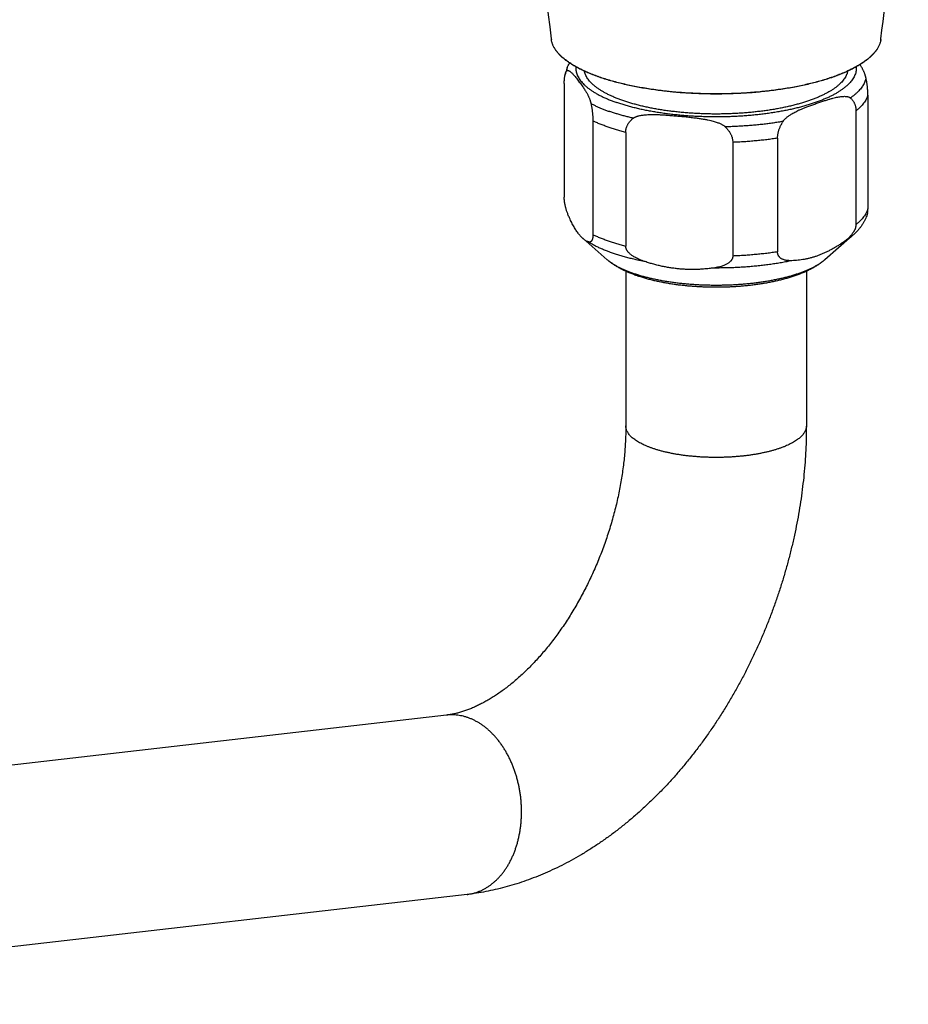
# Model space of a CAD drawing. Header units: millimetres. Extents: x 60 to 1006, y -469 to 372.
# Tile 2 of 10: x 186 to 314, y -389 to -247. Entities that reach past the tile are written whole.
import ezdxf

# ---------------------------------------------------------------- set-up
doc = ezdxf.new("R2010")
doc.units = ezdxf.units.MM
doc.header["$LTSCALE"] = 30.734
doc.layers.get('0').update_dxf_attribs({"linetype": 'CONTINUOUS'})

msp = doc.modelspace()

# ---------------------------------------------------------------- linework, layer by layer
at = {"color": 7, "linetype": 'CONTINUOUS'}
for p, q in [((264.14, -256.39), (264.14, -272.76)), ((302.81, -255.47), (302.8, -255.47)), ((307.87, -258.07), (307.87, -274.44)), ((306.14, -260.32), (306.14, -276.69)), ((268.27, -261.77), (268.27, -278.14)), ((272.99, -263.41), (272.99, -279.78)), ((288.41, -264.86), (288.41, -281.23)), ((294.85, -264.25), (294.85, -280.62)), ((266.84, -278.71), (270.34, -281.76)), ((305.61, -278.33), (301.67, -281.76)), ((273, -283.42), (273, -305.7)), ((299, -283.42), (299, -305.7)), ((247.17, -347.34), (109.43, -363.16)), ((250.14, -373.17), (112.4, -388.99))]:
    msp.add_line(p, q, dxfattribs=at)
at = {"color": 9, "linetype": 'CONTINUOUS'}
for p, q in [((269.21, -255.45), (269.2, -255.45)), ((302.8, -255.45), (302.8, -255.45))]:
    msp.add_line(p, q, dxfattribs=at)
at = {"color": 7, "linetype": 'CONTINUOUS'}
for centre, radius, start, end in [((-407.75, -159.56), 723.16, 352.81939, 356.03985), ((979.62, -159.58), 723.03, 184.95286, 187.18076), ((266.24, -249.46), 4.01, 187.1814, 188.2434), ((305.76, -249.46), 4.01, 351.7569, 352.8183), ((273.01, -257.27), 9.01, 162.9512, 165.9127), ((273.09, -257.29), 9.09, 159.6573, 162.9526)]:
    msp.add_arc(centre, radius, start, end, dxfattribs=at)
at = {"color": 9, "linetype": 'CONTINUOUS'}
for centre, start, end in [((265.21, -249.59), 187.1787, 188.6157), ((306.8, -249.59), 351.3773, 352.8139)]:
    msp.add_arc(centre, 2.96, start, end, dxfattribs=at)
at = {"color": 7, "linetype": 'CONTINUOUS'}
for points, knots in [([(269.2, -255.47), (268.95, -255.38), (268.46, -255.2), (267.73, -254.91), (267.05, -254.61), (266.41, -254.3), (265.81, -253.98), (265.26, -253.65), (264.74, -253.31), (264.28, -252.97), (263.85, -252.62), (263.48, -252.26), (263.15, -251.89), (262.88, -251.52), (262.65, -251.14), (262.47, -250.76), (262.34, -250.39), (262.29, -250.15), (262.28, -250.03)], [0, 0, 0, 0, 0.087806, 0.172329, 0.253386, 0.330873, 0.404863, 0.475268, 0.542023, 0.605254, 0.665037, 0.721429, 0.774614, 0.824899, 0.872541, 0.917893, 0.961497, 1, 1, 1, 1]), ([(309.73, -250.03), (309.71, -250.15), (309.66, -250.39), (309.54, -250.76), (309.36, -251.14), (309.13, -251.52), (308.85, -251.89), (308.53, -252.26), (308.15, -252.62), (307.73, -252.97), (307.26, -253.31), (306.75, -253.65), (306.19, -253.98), (305.6, -254.3), (304.95, -254.61), (304.27, -254.91), (303.55, -255.2), (303.06, -255.38), (302.81, -255.47)], [0, 0, 0, 0, 0.038537, 0.082179, 0.127571, 0.175254, 0.225583, 0.278815, 0.335256, 0.395091, 0.458378, 0.525191, 0.595657, 0.669713, 0.747268, 0.828395, 0.912992, 1, 1, 1, 1]), ([(264.56, -254.13), (264.6, -254.02), (264.7, -253.79), (264.82, -253.56), (264.89, -253.43), (264.9, -253.41)], [0, 0, 0, 0, 0.451723, 0.926775, 1, 1, 1, 1]), ([(307.58, -255.56), (307.57, -255.53), (307.56, -255.46), (307.54, -255.37), (307.51, -255.26), (307.47, -255.15), (307.43, -255.03), (307.38, -254.9), (307.33, -254.76), (307.27, -254.61), (307.19, -254.45), (307.11, -254.29), (307.02, -254.11), (306.91, -253.92), (306.82, -253.76), (306.76, -253.67), (306.75, -253.65)], [0, 0, 0, 0, 0.044008, 0.091855, 0.143774, 0.200111, 0.261042, 0.32687, 0.39792, 0.474558, 0.55718, 0.64621, 0.74217, 0.84582, 0.958203, 1, 1, 1, 1]), ([(264.14, -256.39), (264.14, -256.34), (264.14, -256.24), (264.14, -256.08), (264.15, -255.93), (264.16, -255.79), (264.17, -255.64), (264.19, -255.5), (264.21, -255.36), (264.23, -255.23), (264.26, -255.13), (264.27, -255.08), (264.27, -255.07)], [0, 0, 0, 0, 0.118573, 0.234428, 0.347773, 0.458684, 0.567317, 0.673653, 0.777771, 0.879588, 0.979051, 1, 1, 1, 1]), ([(264.27, -255.07), (264.28, -255.04), (264.3, -254.97), (264.33, -254.86), (264.38, -254.74), (264.41, -254.67), (264.43, -254.63)], [0, 0, 0, 0, 0.216904, 0.486033, 0.74723, 1, 1, 1, 1]), ([(264.43, -254.63), (264.43, -254.62), (264.45, -254.6), (264.47, -254.56), (264.5, -254.54), (264.53, -254.51), (264.58, -254.5), (264.62, -254.49), (264.68, -254.49), (264.74, -254.51), (264.82, -254.54), (264.9, -254.59), (264.99, -254.66), (265.1, -254.74), (265.22, -254.86), (265.36, -255), (265.52, -255.18), (265.7, -255.39), (265.89, -255.63), (266.1, -255.89), (266.31, -256.16), (266.52, -256.44), (266.71, -256.71), (266.89, -256.96), (267.05, -257.2), (267.19, -257.42), (267.31, -257.62), (267.42, -257.81), (267.51, -257.99), (267.59, -258.15), (267.66, -258.31), (267.73, -258.46), (267.78, -258.6), (267.83, -258.73), (267.87, -258.85), (267.9, -258.96), (267.93, -259.07), (267.96, -259.16), (267.97, -259.23), (267.98, -259.26)], [0, 0, 0, 0, 0.006726, 0.013345, 0.019909, 0.026567, 0.033546, 0.041201, 0.049973, 0.06036, 0.072878, 0.088056, 0.106432, 0.128588, 0.155161, 0.18686, 0.224493, 0.269035, 0.320297, 0.374739, 0.430165, 0.486223, 0.540866, 0.590997, 0.636243, 0.677463, 0.715283, 0.750169, 0.78247, 0.812439, 0.840251, 0.866049, 0.889966, 0.912124, 0.932635, 0.951599, 0.969077, 0.985184, 1, 1, 1, 1]), ([(272.57, -258.83), (272.39, -258.77), (272.03, -258.64), (271.51, -258.43), (271.01, -258.22), (270.55, -258), (270.1, -257.78), (269.69, -257.54), (269.3, -257.31), (268.94, -257.06), (268.61, -256.82), (268.31, -256.56), (268.03, -256.31), (267.79, -256.04), (267.58, -255.78), (267.41, -255.51), (267.26, -255.24), (267.15, -254.97), (267.08, -254.76), (267.05, -254.63), (267.05, -254.6)], [0, 0, 0, 0, 0.080103, 0.15749, 0.232091, 0.303848, 0.372717, 0.438671, 0.501697, 0.561804, 0.619024, 0.673414, 0.725061, 0.77409, 0.820662, 0.864986, 0.90732, 0.947975, 0.987311, 1, 1, 1, 1]), ([(304.96, -254.6), (304.95, -254.63), (304.93, -254.76), (304.86, -254.97), (304.75, -255.24), (304.6, -255.51), (304.42, -255.78), (304.21, -256.04), (303.97, -256.31), (303.7, -256.56), (303.4, -256.82), (303.07, -257.06), (302.71, -257.31), (302.32, -257.54), (301.9, -257.78), (301.46, -258), (300.99, -258.22), (300.5, -258.43), (299.98, -258.64), (299.43, -258.84), (298.87, -259.02), (298.28, -259.21), (297.67, -259.38), (297.04, -259.54), (296.39, -259.7), (295.73, -259.84), (295.04, -259.98), (294.34, -260.1), (293.63, -260.22), (292.91, -260.32), (292.17, -260.41), (291.42, -260.5), (290.67, -260.57), (289.9, -260.63), (289.13, -260.68), (288.35, -260.72), (287.57, -260.75), (286.79, -260.77), (286, -260.77), (285.22, -260.77), (284.44, -260.75), (283.65, -260.72), (282.88, -260.68), (282.11, -260.63), (281.34, -260.57), (280.58, -260.5), (279.84, -260.41), (279.1, -260.32), (278.37, -260.22), (277.66, -260.1), (276.96, -259.98), (276.28, -259.84), (275.62, -259.7), (274.97, -259.54), (274.34, -259.38), (273.73, -259.21), (273.14, -259.02), (272.76, -258.9), (272.57, -258.83)], [0, 0, 0, 0, 0.002657, 0.010894, 0.019407, 0.028272, 0.037554, 0.047306, 0.057573, 0.068388, 0.079778, 0.09176, 0.104346, 0.117544, 0.131355, 0.145777, 0.160803, 0.176425, 0.19263, 0.209404, 0.22673, 0.244589, 0.262961, 0.281822, 0.301151, 0.32092, 0.341103, 0.361673, 0.382601, 0.403858, 0.425412, 0.447233, 0.469289, 0.491546, 0.513973, 0.536536, 0.559201, 0.581934, 0.604702, 0.627469, 0.650203, 0.672868, 0.69543, 0.717857, 0.740115, 0.762171, 0.783992, 0.805546, 0.826802, 0.84773, 0.868301, 0.888484, 0.908253, 0.927581, 0.946443, 0.964815, 0.982674, 1, 1, 1, 1]), ([(302.8, -255.47), (302.54, -255.56), (302, -255.74), (301.17, -255.99), (300.31, -256.23), (299.42, -256.45), (298.5, -256.66), (297.56, -256.85), (296.59, -257.03), (295.59, -257.19), (294.58, -257.34), (293.55, -257.47), (292.5, -257.58), (291.44, -257.68), (290.37, -257.76), (289.28, -257.82), (288.19, -257.86), (287.1, -257.89), (286, -257.9), (284.91, -257.89), (283.81, -257.86), (282.72, -257.82), (281.64, -257.76), (280.57, -257.68), (279.51, -257.58), (278.46, -257.47), (277.43, -257.34), (276.41, -257.19), (275.42, -257.03), (274.45, -256.85), (273.5, -256.66), (272.58, -256.45), (271.69, -256.23), (270.83, -255.99), (270.01, -255.74), (269.47, -255.56), (269.2, -255.47)], [0, 0, 0, 0, 0.024531, 0.049919, 0.076101, 0.103024, 0.13069, 0.159031, 0.18797, 0.217496, 0.247559, 0.278075, 0.308988, 0.340285, 0.371877, 0.403681, 0.435688, 0.467826, 0.5, 0.532174, 0.564312, 0.596319, 0.628123, 0.659715, 0.691012, 0.721925, 0.752441, 0.782504, 0.81203, 0.840969, 0.86931, 0.896976, 0.923899, 0.950081, 0.975469, 1, 1, 1, 1]), ([(307.87, -258.07), (307.87, -258.02), (307.87, -257.91), (307.87, -257.74), (307.86, -257.57), (307.85, -257.4), (307.83, -257.22), (307.82, -257.03), (307.8, -256.84), (307.77, -256.64), (307.74, -256.44), (307.71, -256.23), (307.67, -256.01), (307.63, -255.79), (307.6, -255.63), (307.58, -255.56)], [0, 0, 0, 0, 0.063718, 0.129057, 0.196177, 0.26519, 0.336289, 0.409594, 0.485322, 0.563616, 0.644669, 0.728673, 0.815776, 0.906168, 1, 1, 1, 1]), ([(267.98, -259.26), (267.99, -259.33), (268.03, -259.49), (268.07, -259.71), (268.11, -259.93), (268.14, -260.14), (268.17, -260.34), (268.19, -260.54), (268.21, -260.73), (268.23, -260.92), (268.24, -261.1), (268.26, -261.27), (268.26, -261.44), (268.27, -261.61), (268.27, -261.72), (268.27, -261.77)], [0, 0, 0, 0, 0.093832, 0.184224, 0.271327, 0.355331, 0.436384, 0.514678, 0.590406, 0.663711, 0.73481, 0.803823, 0.870943, 0.936282, 1, 1, 1, 1]), ([(295.65, -261.84), (295.66, -261.81), (295.7, -261.75), (295.77, -261.66), (295.85, -261.57), (295.95, -261.47), (296.06, -261.36), (296.19, -261.25), (296.34, -261.13), (296.51, -261), (296.71, -260.87), (296.93, -260.73), (297.19, -260.59), (297.48, -260.43), (297.81, -260.27), (298.19, -260.1), (298.62, -259.92), (299.11, -259.73), (299.65, -259.53), (300.21, -259.33), (300.79, -259.13), (301.35, -258.94), (301.89, -258.76), (302.37, -258.62), (302.8, -258.5), (303.18, -258.4), (303.51, -258.33), (303.81, -258.28), (304.06, -258.24), (304.29, -258.23), (304.49, -258.22), (304.66, -258.23), (304.81, -258.24), (304.94, -258.27), (305.05, -258.3), (305.15, -258.33), (305.23, -258.37), (305.29, -258.41), (305.33, -258.44), (305.35, -258.46)], [0, 0, 0, 0, 0.009393, 0.019852, 0.031497, 0.044486, 0.058949, 0.075057, 0.092999, 0.11299, 0.135263, 0.160076, 0.187719, 0.21856, 0.253059, 0.291778, 0.335431, 0.384957, 0.440106, 0.497302, 0.554453, 0.611199, 0.665241, 0.713312, 0.755071, 0.79145, 0.823193, 0.85092, 0.87515, 0.896321, 0.914801, 0.930921, 0.944987, 0.95728, 0.968049, 0.977521, 0.985881, 0.993322, 1, 1, 1, 1]), ([(305.35, -258.46), (305.4, -258.5), (305.48, -258.58), (305.6, -258.71), (305.7, -258.84), (305.79, -258.98), (305.87, -259.12), (305.94, -259.26), (306, -259.4), (306.04, -259.55), (306.08, -259.7), (306.11, -259.85), (306.13, -260), (306.14, -260.16), (306.14, -260.26), (306.14, -260.32)], [0, 0, 0, 0, 0.086793, 0.170121, 0.250608, 0.328836, 0.40528, 0.480401, 0.55462, 0.628273, 0.701752, 0.775339, 0.849385, 0.924162, 1, 1, 1, 1]), ([(274.07, -261.38), (274.09, -261.36), (274.15, -261.32), (274.24, -261.26), (274.35, -261.21), (274.48, -261.15), (274.63, -261.1), (274.81, -261.04), (275.01, -261), (275.25, -260.95), (275.52, -260.91), (275.83, -260.88), (276.18, -260.86), (276.58, -260.85), (277.03, -260.84), (277.55, -260.85), (278.14, -260.88), (278.8, -260.92), (279.54, -260.98), (280.31, -261.04), (281.09, -261.11), (281.86, -261.19), (282.59, -261.27), (283.26, -261.36), (283.85, -261.44), (284.37, -261.53), (284.82, -261.62), (285.22, -261.7), (285.57, -261.79), (285.88, -261.88), (286.15, -261.97), (286.38, -262.06), (286.59, -262.14), (286.76, -262.23), (286.91, -262.31), (287.04, -262.39), (287.15, -262.47), (287.25, -262.54), (287.3, -262.59), (287.33, -262.62)], [0, 0, 0, 0, 0.006963, 0.014886, 0.023918, 0.034243, 0.046027, 0.059476, 0.074816, 0.092301, 0.112209, 0.134839, 0.160528, 0.189683, 0.2228, 0.260475, 0.303446, 0.352661, 0.407868, 0.465461, 0.523261, 0.580904, 0.636107, 0.685561, 0.728913, 0.767082, 0.800793, 0.83063, 0.857069, 0.880505, 0.901256, 0.919607, 0.935821, 0.950137, 0.962769, 0.973912, 0.983721, 0.99237, 1, 1, 1, 1]), ([(272.99, -263.41), (272.99, -263.36), (272.99, -263.26), (273.01, -263.1), (273.03, -262.94), (273.07, -262.78), (273.13, -262.62), (273.19, -262.47), (273.27, -262.31), (273.36, -262.15), (273.47, -261.99), (273.59, -261.84), (273.73, -261.68), (273.89, -261.53), (274.01, -261.43), (274.07, -261.38)], [0, 0, 0, 0, 0.066689, 0.133348, 0.200427, 0.268325, 0.337529, 0.408462, 0.481663, 0.557621, 0.636908, 0.720133, 0.807912, 0.900955, 1, 1, 1, 1]), ([(294.85, -264.25), (294.85, -264.2), (294.86, -264.09), (294.87, -263.93), (294.89, -263.76), (294.92, -263.59), (294.96, -263.41), (295, -263.23), (295.06, -263.05), (295.13, -262.86), (295.21, -262.67), (295.3, -262.47), (295.4, -262.26), (295.52, -262.05), (295.6, -261.91), (295.65, -261.84)], [0, 0, 0, 0, 0.062595, 0.126519, 0.192055, 0.259435, 0.328971, 0.400909, 0.475594, 0.553311, 0.63441, 0.719256, 0.808195, 0.901641, 1, 1, 1, 1]), ([(287.33, -262.62), (287.39, -262.68), (287.5, -262.8), (287.66, -262.98), (287.81, -263.17), (287.93, -263.35), (288.04, -263.52), (288.13, -263.7), (288.21, -263.87), (288.27, -264.04), (288.32, -264.2), (288.36, -264.37), (288.39, -264.53), (288.41, -264.69), (288.41, -264.8), (288.41, -264.86)], [0, 0, 0, 0, 0.101685, 0.197209, 0.287209, 0.372307, 0.453039, 0.529947, 0.603541, 0.674256, 0.742581, 0.808898, 0.873655, 0.937216, 1, 1, 1, 1]), ([(264.89, -275.73), (264.85, -275.64), (264.77, -275.48), (264.68, -275.24), (264.59, -275.01), (264.52, -274.8), (264.45, -274.61), (264.4, -274.42), (264.35, -274.25), (264.31, -274.1), (264.28, -273.95), (264.25, -273.81), (264.22, -273.68), (264.2, -273.56), (264.19, -273.44), (264.17, -273.33), (264.16, -273.22), (264.15, -273.13), (264.14, -273.03), (264.14, -272.94), (264.14, -272.85), (264.14, -272.79), (264.14, -272.76)], [0, 0, 0, 0, 0.090768, 0.175368, 0.253664, 0.325808, 0.392404, 0.454012, 0.511112, 0.564118, 0.613422, 0.659433, 0.702396, 0.742763, 0.780745, 0.816576, 0.850649, 0.883067, 0.913948, 0.943619, 0.972268, 1, 1, 1, 1]), ([(307.8, -275.06), (307.77, -275.18), (307.69, -275.42), (307.55, -275.78), (307.38, -276.14), (307.18, -276.51), (306.94, -276.87), (306.67, -277.24), (306.36, -277.61), (306, -277.97), (305.75, -278.21), (305.61, -278.33)], [0, 0, 0, 0, 0.091412, 0.188744, 0.289122, 0.393221, 0.501925, 0.616178, 0.736883, 0.864733, 1, 1, 1, 1]), ([(307.8, -275.06), (307.8, -275.06), (307.81, -275.03), (307.82, -274.98), (307.84, -274.91), (307.85, -274.84), (307.86, -274.76), (307.86, -274.68), (307.87, -274.6), (307.87, -274.52), (307.87, -274.47), (307.87, -274.44)], [0, 0, 0, 0, 0.018235, 0.133922, 0.251051, 0.370231, 0.491249, 0.614, 0.739381, 0.867934, 1, 1, 1, 1]), ([(266.84, -278.71), (266.79, -278.67), (266.68, -278.57), (266.52, -278.41), (266.36, -278.22), (266.2, -278.02), (266.03, -277.8), (265.87, -277.56), (265.71, -277.3), (265.54, -277.02), (265.38, -276.73), (265.21, -276.41), (265.05, -276.08), (264.94, -275.85), (264.89, -275.73)], [0, 0, 0, 0, 0.055171, 0.120336, 0.189087, 0.261685, 0.338296, 0.419057, 0.504174, 0.593794, 0.688022, 0.787039, 0.890999, 1, 1, 1, 1]), ([(306.14, -276.69), (306.14, -276.72), (306.14, -276.77), (306.14, -276.86), (306.12, -276.95), (306.1, -277.04), (306.08, -277.14), (306.05, -277.24), (306.01, -277.35), (305.96, -277.46), (305.9, -277.57), (305.83, -277.69), (305.75, -277.82), (305.66, -277.96), (305.55, -278.1), (305.42, -278.26), (305.28, -278.42), (305.1, -278.6), (304.9, -278.78), (304.67, -278.98), (304.4, -279.18), (304.2, -279.32), (304.09, -279.39)], [0, 0, 0, 0, 0.024224, 0.049137, 0.074906, 0.101758, 0.13006, 0.159996, 0.191734, 0.22572, 0.262297, 0.301778, 0.344747, 0.391644, 0.443076, 0.499729, 0.562347, 0.631837, 0.709281, 0.795961, 0.892702, 1, 1, 1, 1]), ([(267.52, -279.15), (267.46, -279.13), (267.35, -279.07), (267.18, -278.98), (267.02, -278.86), (266.9, -278.77), (266.84, -278.72), (266.84, -278.71)], [0, 0, 0, 0, 0.227727, 0.464328, 0.711436, 0.970646, 1, 1, 1, 1]), ([(268.27, -278.14), (268.27, -278.17), (268.27, -278.22), (268.26, -278.3), (268.26, -278.38), (268.25, -278.46), (268.24, -278.53), (268.23, -278.61), (268.22, -278.68), (268.2, -278.75), (268.18, -278.82), (268.16, -278.89), (268.13, -278.95), (268.09, -279.01), (268.05, -279.06), (268.01, -279.11), (267.95, -279.16), (267.89, -279.19), (267.81, -279.21), (267.72, -279.21), (267.62, -279.19), (267.55, -279.17), (267.52, -279.15)], [0, 0, 0, 0, 0.053459, 0.105494, 0.156245, 0.205926, 0.254906, 0.30315, 0.350556, 0.397369, 0.44357, 0.489048, 0.533937, 0.578165, 0.621851, 0.665295, 0.7091, 0.754449, 0.803275, 0.858367, 0.922866, 1, 1, 1, 1]), ([(275.79, -282.03), (275.64, -281.99), (275.38, -281.9), (275.01, -281.75), (274.69, -281.6), (274.41, -281.46), (274.18, -281.33), (273.97, -281.2), (273.8, -281.07), (273.65, -280.95), (273.52, -280.83), (273.41, -280.72), (273.32, -280.62), (273.24, -280.51), (273.18, -280.41), (273.12, -280.32), (273.08, -280.22), (273.04, -280.13), (273.02, -280.04), (273, -279.96), (272.99, -279.87), (272.99, -279.81), (272.99, -279.78)], [0, 0, 0, 0, 0.118018, 0.222644, 0.314841, 0.39587, 0.46736, 0.530714, 0.587097, 0.637485, 0.682729, 0.723605, 0.76067, 0.794605, 0.825829, 0.854748, 0.881865, 0.907425, 0.931671, 0.955003, 0.977705, 1, 1, 1, 1]), ([(296.9, -281.9), (296.8, -281.9), (296.61, -281.9), (296.34, -281.88), (296.1, -281.85), (295.9, -281.81), (295.72, -281.75), (295.58, -281.69), (295.45, -281.63), (295.34, -281.56), (295.24, -281.49), (295.16, -281.41), (295.1, -281.34), (295.04, -281.26), (294.99, -281.18), (294.95, -281.11), (294.92, -281.03), (294.9, -280.95), (294.88, -280.87), (294.86, -280.79), (294.86, -280.71), (294.85, -280.65), (294.85, -280.62)], [0, 0, 0, 0, 0.113602, 0.212932, 0.299443, 0.374808, 0.44096, 0.499534, 0.551872, 0.599081, 0.642098, 0.68175, 0.71862, 0.753389, 0.786466, 0.818231, 0.849172, 0.879497, 0.9094, 0.939281, 0.969413, 1, 1, 1, 1]), ([(304.09, -279.39), (303.94, -279.49), (303.64, -279.69), (303.19, -279.96), (302.74, -280.22), (302.29, -280.46), (301.84, -280.68), (301.39, -280.88), (300.95, -281.06), (300.5, -281.23), (300.06, -281.38), (299.61, -281.5), (299.16, -281.61), (298.71, -281.71), (298.26, -281.78), (297.81, -281.84), (297.36, -281.88), (297.06, -281.89), (296.9, -281.9)], [0, 0, 0, 0, 0.0704, 0.139182, 0.206435, 0.272291, 0.336901, 0.400359, 0.462785, 0.524339, 0.585118, 0.645224, 0.704825, 0.764055, 0.823028, 0.881913, 0.940863, 1, 1, 1, 1]), ([(274.58, -284.05), (274.4, -283.99), (274.04, -283.86), (273.51, -283.64), (272.99, -283.42), (272.49, -283.18), (272.01, -282.92), (271.55, -282.65), (271.11, -282.36), (270.71, -282.07), (270.46, -281.86), (270.34, -281.76)], [0, 0, 0, 0, 0.118768, 0.236249, 0.352433, 0.467196, 0.580238, 0.690929, 0.798442, 0.901736, 1, 1, 1, 1]), ([(301.67, -281.76), (301.55, -281.86), (301.29, -282.08), (300.86, -282.38), (300.41, -282.68), (299.92, -282.96), (299.41, -283.23), (298.89, -283.48), (298.34, -283.71), (297.79, -283.92), (297.22, -284.12), (296.64, -284.31), (296.05, -284.48), (295.44, -284.64), (294.83, -284.79), (294.21, -284.93), (293.58, -285.05), (292.94, -285.17), (292.29, -285.27), (291.63, -285.37), (290.97, -285.45), (290.3, -285.52), (289.63, -285.58), (288.95, -285.63), (288.27, -285.67), (287.58, -285.7), (286.9, -285.72), (286.21, -285.72), (285.52, -285.72), (284.83, -285.71), (284.15, -285.69), (283.46, -285.65), (282.78, -285.61), (282.11, -285.56), (281.44, -285.49), (280.77, -285.42), (280.11, -285.33), (279.46, -285.23), (278.82, -285.13), (278.18, -285.01), (277.56, -284.88), (276.94, -284.74), (276.34, -284.59), (275.74, -284.42), (275.16, -284.24), (274.77, -284.12), (274.58, -284.05)], [0, 0, 0, 0, 0.017589, 0.036113, 0.055663, 0.075716, 0.096229, 0.117013, 0.138058, 0.159348, 0.180837, 0.2026, 0.22456, 0.246815, 0.269276, 0.292021, 0.314976, 0.338188, 0.361599, 0.385233, 0.409042, 0.433031, 0.45716, 0.481424, 0.505786, 0.530232, 0.554731, 0.579261, 0.603795, 0.628309, 0.652776, 0.677173, 0.701473, 0.725655, 0.749693, 0.77357, 0.797259, 0.820751, 0.844017, 0.86706, 0.889845, 0.912397, 0.934666, 0.95671, 0.978454, 1, 1, 1, 1]), ([(285.61, -282.95), (285.4, -282.98), (284.99, -283.03), (284.37, -283.09), (283.75, -283.14), (283.14, -283.16), (282.53, -283.17), (281.92, -283.16), (281.31, -283.13), (280.7, -283.08), (280.09, -283.01), (279.48, -282.93), (278.87, -282.83), (278.26, -282.71), (277.64, -282.57), (277.02, -282.41), (276.4, -282.23), (275.99, -282.1), (275.79, -282.03)], [0, 0, 0, 0, 0.063063, 0.125566, 0.187593, 0.249262, 0.310708, 0.372011, 0.433273, 0.494632, 0.556161, 0.617931, 0.680081, 0.742709, 0.805892, 0.869764, 0.93444, 1, 1, 1, 1]), ([(288.41, -281.23), (288.41, -281.25), (288.41, -281.31), (288.4, -281.39), (288.38, -281.48), (288.35, -281.56), (288.32, -281.65), (288.27, -281.73), (288.22, -281.82), (288.15, -281.9), (288.08, -281.99), (287.98, -282.08), (287.88, -282.17), (287.75, -282.27), (287.6, -282.36), (287.42, -282.45), (287.22, -282.55), (286.98, -282.64), (286.71, -282.73), (286.39, -282.81), (286.02, -282.89), (285.75, -282.93), (285.61, -282.95)], [0, 0, 0, 0, 0.023649, 0.047357, 0.071365, 0.095977, 0.121615, 0.148548, 0.177039, 0.207616, 0.240729, 0.276828, 0.316637, 0.360784, 0.410095, 0.465521, 0.528124, 0.599198, 0.680284, 0.773223, 0.879438, 1, 1, 1, 1]), ([(273, -305.7), (273, -306.03), (273, -306.7), (272.96, -307.71), (272.9, -308.74), (272.82, -309.77), (272.72, -310.82), (272.59, -311.87), (272.43, -312.94), (272.25, -314.01), (272.05, -315.08), (271.83, -316.16), (271.58, -317.24), (271.3, -318.32), (271.01, -319.39), (270.69, -320.47), (270.34, -321.54), (269.98, -322.6), (269.59, -323.66), (269.18, -324.7), (268.76, -325.74), (268.31, -326.76), (267.84, -327.77), (267.36, -328.77), (266.85, -329.74), (266.33, -330.7), (265.8, -331.64), (265.25, -332.56), (264.69, -333.46), (264.11, -334.34), (263.52, -335.19), (262.92, -336.02), (262.32, -336.82), (261.7, -337.59), (261.08, -338.34), (260.45, -339.06), (259.81, -339.75), (259.18, -340.41), (258.54, -341.04), (257.9, -341.65), (257.25, -342.22), (256.61, -342.76), (255.97, -343.27), (255.34, -343.74), (254.71, -344.19), (254.08, -344.61), (253.46, -345), (252.85, -345.35), (252.24, -345.68), (251.64, -345.98), (251.06, -346.24), (250.48, -346.48), (249.91, -346.7), (249.34, -346.88), (248.79, -347.04), (248.25, -347.16), (247.71, -347.27), (247.35, -347.32), (247.17, -347.34)], [0, 0, 0, 0, 0.019038, 0.038376, 0.058001, 0.07784, 0.097925, 0.118255, 0.138777, 0.159489, 0.180388, 0.201429, 0.22259, 0.243868, 0.265231, 0.286652, 0.308118, 0.329605, 0.351089, 0.372547, 0.393954, 0.415305, 0.436556, 0.457684, 0.478704, 0.499556, 0.520217, 0.540711, 0.56098, 0.580994, 0.60078, 0.620296, 0.639498, 0.658413, 0.677022, 0.695269, 0.713171, 0.730743, 0.747916, 0.764694, 0.781127, 0.797136, 0.812716, 0.827938, 0.842727, 0.857082, 0.871054, 0.884609, 0.897744, 0.910494, 0.922855, 0.934827, 0.946434, 0.957702, 0.968663, 0.979349, 0.989787, 1, 1, 1, 1]), ([(299, -305.7), (299, -306.28), (298.99, -307.44), (298.92, -309.18), (298.82, -310.92), (298.67, -312.67), (298.47, -314.43), (298.24, -316.18), (297.96, -317.94), (297.65, -319.69), (297.29, -321.43), (296.89, -323.17), (296.46, -324.9), (295.98, -326.62), (295.47, -328.34), (294.92, -330.04), (294.33, -331.73), (293.7, -333.41), (293.04, -335.07), (292.34, -336.71), (291.61, -338.33), (290.84, -339.94), (290.04, -341.53), (289.2, -343.09), (288.33, -344.63), (287.42, -346.14), (286.49, -347.63), (285.52, -349.1), (284.52, -350.53), (283.5, -351.93), (282.44, -353.3), (281.35, -354.63), (280.24, -355.94), (279.1, -357.2), (277.93, -358.43), (276.74, -359.61), (275.53, -360.76), (274.29, -361.86), (273.03, -362.92), (271.75, -363.94), (270.46, -364.9), (269.15, -365.82), (267.83, -366.69), (266.49, -367.5), (265.14, -368.27), (263.79, -368.98), (262.42, -369.64), (261.06, -370.25), (259.69, -370.8), (258.32, -371.3), (256.95, -371.75), (255.58, -372.14), (254.21, -372.48), (252.85, -372.76), (251.5, -372.99), (250.59, -373.12), (250.14, -373.17)], [0, 0, 0, 0, 0.019231, 0.03854, 0.057925, 0.07744, 0.097002, 0.116609, 0.136289, 0.155992, 0.175728, 0.19551, 0.215306, 0.23512, 0.254951, 0.274785, 0.294618, 0.314445, 0.334263, 0.354057, 0.373825, 0.393573, 0.413271, 0.432927, 0.452551, 0.472094, 0.491584, 0.51103, 0.530361, 0.549628, 0.56884, 0.587898, 0.606884, 0.625801, 0.644523, 0.663165, 0.681713, 0.700037, 0.718264, 0.736374, 0.754228, 0.771965, 0.78957, 0.80688, 0.824058, 0.841099, 0.857816, 0.874385, 0.89081, 0.906941, 0.922887, 0.938695, 0.954287, 0.96965, 0.984887, 1, 1, 1, 1])]:
    msp.add_open_spline(points, degree=3, knots=knots, dxfattribs=at)
at = {"color": 9, "linetype": 'CONTINUOUS'}
for points, knots in [([(269.2, -255.45), (269.07, -255.4), (268.69, -255.27), (268.07, -255.03), (267.36, -254.73), (266.69, -254.42), (266.06, -254.1), (265.48, -253.77), (264.94, -253.43), (264.45, -253.08), (264, -252.73), (263.61, -252.37), (263.26, -252), (262.96, -251.62), (262.71, -251.24), (262.51, -250.86), (262.37, -250.47), (262.3, -250.19), (262.28, -250.05), (262.28, -250.03)], [0, 0, 0, 0, 0.045079, 0.132671, 0.216757, 0.29725, 0.374084, 0.44722, 0.516646, 0.582384, 0.644495, 0.703086, 0.758318, 0.810417, 0.859682, 0.90649, 0.951306, 0.994679, 1, 1, 1, 1]), ([(309.73, -250.03), (309.72, -250.11), (309.68, -250.32), (309.57, -250.67), (309.4, -251.05), (309.18, -251.43), (308.9, -251.81), (308.58, -252.18), (308.21, -252.55), (307.79, -252.91), (307.32, -253.26), (306.8, -253.6), (306.24, -253.94), (305.63, -254.26), (304.99, -254.58), (304.29, -254.88), (303.56, -255.18), (303.06, -255.36), (302.8, -255.45)], [0, 0, 0, 0, 0.026861, 0.070883, 0.116632, 0.164616, 0.215255, 0.268889, 0.325777, 0.386111, 0.450025, 0.517602, 0.588883, 0.663872, 0.742542, 0.824841, 0.910693, 1, 1, 1, 1]), ([(264.56, -254.13), (264.54, -254.21), (264.48, -254.37), (264.44, -254.54), (264.43, -254.63)], [0, 0, 0, 0, 0.463157, 1, 1, 1, 1]), ([(265.81, -253.97), (265.81, -253.99), (265.8, -254.09), (265.8, -254.29), (265.84, -254.58), (265.9, -254.86), (266, -255.14), (266.13, -255.42), (266.3, -255.7), (266.49, -255.98), (266.72, -256.25), (266.98, -256.52), (267.27, -256.79), (267.59, -257.05), (267.94, -257.3), (268.32, -257.55), (268.72, -257.8), (269.16, -258.04), (269.62, -258.27), (270.11, -258.5), (270.63, -258.72), (271.16, -258.93), (271.53, -259.06), (271.72, -259.13)], [0, 0, 0, 0, 0.0039, 0.037908, 0.072117, 0.106916, 0.142672, 0.179716, 0.218339, 0.258789, 0.301274, 0.34596, 0.392969, 0.442392, 0.494293, 0.548724, 0.605724, 0.665308, 0.72744, 0.792061, 0.859093, 0.928442, 1, 1, 1, 1]), ([(306.2, -253.97), (306.2, -253.98), (306.2, -254.09), (306.2, -254.29), (306.17, -254.57), (306.11, -254.86), (306.01, -255.14), (305.88, -255.42), (305.71, -255.7), (305.52, -255.98), (305.29, -256.25), (305.03, -256.52), (304.74, -256.78), (304.42, -257.04), (304.07, -257.3), (303.69, -257.55), (303.29, -257.8), (302.85, -258.04), (302.39, -258.27), (301.9, -258.5), (301.39, -258.71), (300.85, -258.93), (300.28, -259.13), (299.7, -259.33), (299.09, -259.51), (298.46, -259.69), (297.81, -259.86), (297.14, -260.03), (296.45, -260.18), (295.74, -260.32), (295.02, -260.45), (294.29, -260.57), (293.54, -260.68), (292.78, -260.78), (292.01, -260.87), (291.23, -260.95), (290.44, -261.02), (289.64, -261.08), (288.84, -261.12), (288.03, -261.16), (287.22, -261.18), (286.41, -261.19), (285.59, -261.19), (284.78, -261.18), (283.97, -261.15), (283.16, -261.12), (282.36, -261.08), (281.56, -261.02), (280.77, -260.95), (279.99, -260.87), (279.22, -260.78), (278.46, -260.68), (277.71, -260.57), (276.98, -260.45), (276.26, -260.32), (275.55, -260.18), (274.87, -260.02), (274.2, -259.86), (273.55, -259.69), (272.92, -259.51), (272.31, -259.33), (271.91, -259.19), (271.72, -259.13)], [0, 0, 0, 0, 0.000807, 0.008406, 0.016048, 0.023822, 0.031809, 0.040083, 0.048709, 0.057744, 0.067232, 0.077211, 0.087709, 0.098747, 0.110342, 0.122502, 0.135233, 0.148536, 0.162408, 0.176843, 0.191834, 0.207367, 0.223432, 0.240011, 0.257088, 0.274644, 0.29266, 0.311112, 0.329979, 0.349237, 0.36886, 0.388822, 0.409097, 0.429658, 0.450475, 0.47152, 0.492764, 0.514177, 0.535729, 0.557388, 0.579125, 0.600909, 0.622708, 0.644491, 0.666228, 0.687887, 0.709437, 0.730848, 0.75209, 0.773134, 0.793952, 0.814511, 0.834783, 0.854737, 0.874352, 0.893606, 0.912477, 0.930933, 0.948942, 0.966474, 0.983502, 1, 1, 1, 1]), ([(302.8, -255.45), (302.53, -255.54), (301.99, -255.72), (301.15, -255.98), (300.27, -256.22), (299.37, -256.44), (298.43, -256.65), (297.47, -256.85), (296.49, -257.03), (295.47, -257.19), (294.44, -257.34), (293.39, -257.47), (292.33, -257.58), (291.25, -257.67), (290.16, -257.75), (289.06, -257.81), (287.95, -257.85), (286.84, -257.87), (285.73, -257.88), (284.61, -257.86), (283.5, -257.83), (282.4, -257.78), (281.3, -257.71), (280.22, -257.63), (279.14, -257.53), (278.09, -257.4), (277.05, -257.27), (276.02, -257.11), (275.03, -256.94), (274.05, -256.75), (273.1, -256.55), (272.18, -256.33), (271.29, -256.1), (270.43, -255.85), (269.74, -255.63), (269.34, -255.5), (269.21, -255.45)], [0, 0, 0, 0, 0.024694, 0.05048, 0.077091, 0.104484, 0.132615, 0.161435, 0.190893, 0.220937, 0.251512, 0.282562, 0.314027, 0.34585, 0.377969, 0.410323, 0.442851, 0.475488, 0.508173, 0.540842, 0.573432, 0.605881, 0.638125, 0.670103, 0.701755, 0.73302, 0.763839, 0.794155, 0.823913, 0.853059, 0.88154, 0.909308, 0.936316, 0.962519, 0.987878, 1, 1, 1, 1]), ([(307.58, -255.56), (307.56, -255.65), (307.52, -255.83), (307.43, -256.11), (307.31, -256.38), (307.16, -256.65), (306.98, -256.92), (306.78, -257.18), (306.55, -257.45), (306.29, -257.71), (306, -257.96), (305.69, -258.21), (305.47, -258.38), (305.35, -258.46)], [0, 0, 0, 0, 0.074908, 0.151628, 0.230755, 0.312819, 0.398281, 0.487534, 0.580901, 0.678648, 0.780982, 0.888061, 1, 1, 1, 1]), ([(307.87, -258.07), (307.84, -258.17), (307.77, -258.37), (307.63, -258.65), (307.46, -258.94), (307.25, -259.22), (307.02, -259.51), (306.76, -259.78), (306.46, -260.06), (306.25, -260.23), (306.14, -260.32)], [0, 0, 0, 0, 0.107401, 0.218576, 0.334287, 0.455183, 0.581806, 0.714597, 0.853906, 1, 1, 1, 1]), ([(267.98, -259.26), (268.11, -259.33), (268.39, -259.47), (268.82, -259.67), (269.27, -259.87), (269.73, -260.06), (270.22, -260.25), (270.55, -260.37), (270.72, -260.42)], [0, 0, 0, 0, 0.153887, 0.312984, 0.477228, 0.646543, 0.820835, 1, 1, 1, 1]), ([(274.07, -261.38), (273.87, -261.33), (273.48, -261.24), (272.89, -261.09), (272.33, -260.93), (271.78, -260.77), (271.24, -260.6), (270.89, -260.48), (270.72, -260.42)], [0, 0, 0, 0, 0.175685, 0.347947, 0.516641, 0.681633, 0.842792, 1, 1, 1, 1]), ([(272.99, -263.41), (272.76, -263.36), (272.32, -263.24), (271.68, -263.06), (271.06, -262.86), (270.45, -262.66), (269.87, -262.45), (269.31, -262.23), (268.78, -262.01), (268.44, -261.85), (268.27, -261.77)], [0, 0, 0, 0, 0.137601, 0.271849, 0.402609, 0.529752, 0.653161, 0.772731, 0.88837, 1, 1, 1, 1]), ([(295.65, -261.84), (295.41, -261.88), (294.93, -261.96), (294.21, -262.07), (293.47, -262.17), (292.73, -262.26), (291.98, -262.34), (291.22, -262.41), (290.45, -262.47), (289.67, -262.52), (288.89, -262.56), (288.11, -262.6), (287.59, -262.61), (287.33, -262.62)], [0, 0, 0, 0, 0.086267, 0.173765, 0.262398, 0.352066, 0.442668, 0.5341, 0.626258, 0.719034, 0.812322, 0.906014, 1, 1, 1, 1]), ([(294.85, -264.25), (294.6, -264.29), (294.08, -264.37), (293.29, -264.47), (292.5, -264.56), (291.7, -264.64), (290.88, -264.71), (290.06, -264.77), (289.24, -264.82), (288.69, -264.84), (288.41, -264.86)], [0, 0, 0, 0, 0.120572, 0.242716, 0.366281, 0.491116, 0.617063, 0.743966, 0.871666, 1, 1, 1, 1]), ([(307.87, -274.44), (307.84, -274.54), (307.77, -274.74), (307.63, -275.03), (307.46, -275.31), (307.25, -275.59), (307.02, -275.88), (306.76, -276.15), (306.46, -276.43), (306.25, -276.6), (306.14, -276.69)], [0, 0, 0, 0, 0.107401, 0.218576, 0.334287, 0.455183, 0.581806, 0.714597, 0.853906, 1, 1, 1, 1]), ([(271.07, -280.8), (270.87, -280.73), (270.49, -280.59), (269.93, -280.37), (269.39, -280.14), (268.88, -279.91), (268.4, -279.66), (267.95, -279.41), (267.66, -279.24), (267.52, -279.15)], [0, 0, 0, 0, 0.159056, 0.312892, 0.461376, 0.604399, 0.741878, 0.873754, 1, 1, 1, 1]), ([(268.27, -278.14), (268.44, -278.22), (268.78, -278.38), (269.31, -278.6), (269.87, -278.82), (270.45, -279.03), (271.06, -279.23), (271.68, -279.43), (272.32, -279.61), (272.76, -279.73), (272.99, -279.78)], [0, 0, 0, 0, 0.11163, 0.227269, 0.346839, 0.470248, 0.597391, 0.728151, 0.862399, 1, 1, 1, 1]), ([(305.61, -278.33), (305.61, -278.33), (305.5, -278.43), (305.27, -278.61), (304.91, -278.88), (304.51, -279.14), (304.24, -279.31), (304.09, -279.39)], [0, 0, 0, 0, 0.005277, 0.236405, 0.479114, 0.73361, 1, 1, 1, 1]), ([(294.85, -280.62), (294.6, -280.66), (294.08, -280.74), (293.29, -280.84), (292.5, -280.93), (291.7, -281.01), (290.88, -281.08), (290.06, -281.14), (289.24, -281.19), (288.69, -281.21), (288.41, -281.23)], [0, 0, 0, 0, 0.120572, 0.242716, 0.366281, 0.491116, 0.617063, 0.743966, 0.871666, 1, 1, 1, 1]), ([(274.07, -283.73), (273.9, -283.67), (273.58, -283.55), (273.1, -283.37), (272.65, -283.17), (272.23, -282.97), (271.83, -282.76), (271.45, -282.55), (271.1, -282.33), (270.78, -282.11), (270.53, -281.92), (270.38, -281.8), (270.34, -281.76)], [0, 0, 0, 0, 0.124254, 0.244177, 0.359654, 0.470593, 0.576925, 0.678604, 0.775619, 0.867987, 0.955769, 1, 1, 1, 1]), ([(275.79, -282.03), (275.54, -281.99), (275.06, -281.89), (274.34, -281.73), (273.65, -281.56), (272.97, -281.39), (272.32, -281.2), (271.68, -281.01), (271.27, -280.87), (271.07, -280.8)], [0, 0, 0, 0, 0.153035, 0.302976, 0.449635, 0.59283, 0.732394, 0.868166, 1, 1, 1, 1]), ([(301.67, -281.76), (301.62, -281.8), (301.48, -281.92), (301.23, -282.11), (300.91, -282.33), (300.56, -282.55), (300.18, -282.76), (299.78, -282.97), (299.35, -283.17), (298.9, -283.37), (298.43, -283.55), (297.93, -283.73), (297.42, -283.9), (296.88, -284.07), (296.32, -284.23), (295.75, -284.37), (295.15, -284.51), (294.54, -284.64), (293.92, -284.77), (293.28, -284.88), (292.62, -284.98), (291.96, -285.07), (291.28, -285.16), (290.6, -285.23), (289.91, -285.29), (289.21, -285.35), (288.5, -285.39), (287.79, -285.42), (287.08, -285.44), (286.36, -285.45), (285.65, -285.45), (284.93, -285.44), (284.22, -285.42), (283.51, -285.39), (282.8, -285.35), (282.1, -285.29), (281.41, -285.23), (280.72, -285.16), (280.05, -285.07), (279.38, -284.98), (278.73, -284.88), (278.09, -284.77), (277.46, -284.64), (276.85, -284.51), (276.26, -284.37), (275.69, -284.23), (275.13, -284.07), (274.59, -283.9), (274.24, -283.79), (274.07, -283.73)], [0, 0, 0, 0, 0.006596, 0.019688, 0.033464, 0.047933, 0.063098, 0.078956, 0.095502, 0.112724, 0.13061, 0.149142, 0.168301, 0.188064, 0.208408, 0.229306, 0.25073, 0.272651, 0.295038, 0.317857, 0.341075, 0.364658, 0.388569, 0.412772, 0.43723, 0.461904, 0.486756, 0.511747, 0.536837, 0.561987, 0.587157, 0.612307, 0.637397, 0.662387, 0.687239, 0.711914, 0.736371, 0.760574, 0.784486, 0.808068, 0.831287, 0.854106, 0.876492, 0.898413, 0.919838, 0.940736, 0.961079, 0.980842, 1, 1, 1, 1]), ([(296.9, -281.9), (296.66, -281.95), (296.17, -282.05), (295.42, -282.18), (294.65, -282.31), (293.87, -282.43), (293.08, -282.53), (292.28, -282.62), (291.47, -282.7), (290.65, -282.78), (289.82, -282.83), (288.98, -282.88), (288.14, -282.92), (287.3, -282.94), (286.46, -282.95), (285.89, -282.95), (285.61, -282.95)], [0, 0, 0, 0, 0.065822, 0.132883, 0.201095, 0.270368, 0.340608, 0.41172, 0.483606, 0.556168, 0.629304, 0.702913, 0.776891, 0.851135, 0.925539, 1, 1, 1, 1]), ([(276.81, -308.9), (276.68, -308.86), (276.41, -308.76), (276.03, -308.61), (275.66, -308.45), (275.32, -308.28), (275, -308.11), (274.7, -307.94), (274.42, -307.76), (274.17, -307.58), (273.94, -307.39), (273.73, -307.2), (273.55, -307.01), (273.4, -306.81), (273.27, -306.61), (273.16, -306.41), (273.08, -306.21), (273.03, -306.01), (273.01, -305.83), (273, -305.73), (273, -305.7)], [0, 0, 0, 0, 0.081645, 0.160273, 0.235801, 0.308164, 0.377315, 0.443226, 0.505895, 0.565347, 0.62164, 0.674868, 0.725173, 0.772744, 0.817832, 0.860751, 0.901885, 0.941683, 0.980655, 1, 1, 1, 1]), ([(299, -305.7), (299, -305.73), (299, -305.83), (298.98, -306.01), (298.92, -306.21), (298.85, -306.41), (298.74, -306.61), (298.61, -306.81), (298.45, -307.01), (298.27, -307.2), (298.07, -307.39), (297.84, -307.58), (297.58, -307.76), (297.31, -307.94), (297.01, -308.11), (296.69, -308.28), (296.34, -308.45), (295.98, -308.61), (295.59, -308.76), (295.19, -308.91), (294.77, -309.05), (294.33, -309.18), (293.87, -309.31), (293.4, -309.43), (292.92, -309.54), (292.42, -309.64), (291.9, -309.74), (291.38, -309.83), (290.84, -309.91), (290.29, -309.98), (289.74, -310.04), (289.18, -310.09), (288.61, -310.14), (288.04, -310.18), (287.46, -310.2), (286.88, -310.22), (286.29, -310.23), (285.71, -310.23), (285.13, -310.22), (284.55, -310.2), (283.97, -310.18), (283.4, -310.14), (282.83, -310.09), (282.27, -310.04), (281.71, -309.98), (281.17, -309.91), (280.63, -309.83), (280.1, -309.74), (279.59, -309.64), (279.09, -309.54), (278.6, -309.43), (278.13, -309.31), (277.68, -309.18), (277.24, -309.05), (276.95, -308.95), (276.81, -308.9)], [0, 0, 0, 0, 0.004252, 0.012818, 0.021566, 0.030608, 0.040042, 0.049952, 0.060409, 0.071466, 0.083166, 0.095539, 0.108607, 0.122382, 0.13687, 0.15207, 0.167976, 0.184577, 0.20186, 0.219806, 0.238395, 0.257601, 0.277399, 0.297761, 0.318655, 0.340049, 0.361908, 0.384198, 0.40688, 0.429917, 0.453269, 0.476896, 0.500758, 0.524812, 0.549016, 0.573328, 0.597704, 0.622102, 0.646479, 0.67079, 0.694994, 0.719048, 0.74291, 0.766537, 0.789889, 0.812926, 0.835609, 0.857898, 0.879757, 0.901151, 0.922045, 0.942407, 0.962205, 0.981412, 1, 1, 1, 1]), ([(250.25, -347.7), (250.12, -347.65), (249.84, -347.56), (249.43, -347.46), (249.01, -347.38), (248.59, -347.32), (248.17, -347.29), (247.75, -347.29), (247.42, -347.31), (247.23, -347.33), (247.17, -347.34)], [0, 0, 0, 0, 0.138909, 0.276311, 0.412408, 0.547419, 0.681576, 0.815122, 0.948311, 1, 1, 1, 1]), ([(250.14, -373.17), (250.23, -373.16), (250.45, -373.13), (250.8, -373.06), (251.21, -372.96), (251.61, -372.83), (252.01, -372.68), (252.39, -372.5), (252.77, -372.3), (253.15, -372.07), (253.51, -371.82), (253.86, -371.54), (254.2, -371.25), (254.53, -370.93), (254.85, -370.59), (255.16, -370.23), (255.46, -369.84), (255.74, -369.44), (256, -369.02), (256.25, -368.59), (256.49, -368.13), (256.71, -367.66), (256.91, -367.18), (257.1, -366.68), (257.27, -366.17), (257.42, -365.65), (257.56, -365.11), (257.67, -364.57), (257.77, -364.02), (257.85, -363.46), (257.92, -362.89), (257.96, -362.32), (257.98, -361.74), (257.99, -361.16), (257.98, -360.58), (257.95, -360), (257.9, -359.42), (257.83, -358.84), (257.74, -358.26), (257.64, -357.69), (257.51, -357.12), (257.37, -356.56), (257.21, -356.01), (257.04, -355.46), (256.84, -354.93), (256.63, -354.4), (256.41, -353.89), (256.17, -353.39), (255.91, -352.91), (255.64, -352.43), (255.36, -351.98), (255.06, -351.54), (254.75, -351.12), (254.42, -350.71), (254.09, -350.33), (253.74, -349.97), (253.39, -349.62), (253.02, -349.3), (252.65, -349), (252.26, -348.72), (251.87, -348.47), (251.48, -348.24), (251.08, -348.03), (250.67, -347.85), (250.39, -347.74), (250.25, -347.7)], [0, 0, 0, 0, 0.007928, 0.020905, 0.033923, 0.047006, 0.060177, 0.073458, 0.086871, 0.100436, 0.114168, 0.128085, 0.142198, 0.156521, 0.171061, 0.185826, 0.200821, 0.216049, 0.23151, 0.247205, 0.26313, 0.27928, 0.295651, 0.312234, 0.32902, 0.346, 0.363161, 0.380493, 0.39798, 0.415609, 0.433365, 0.451231, 0.469192, 0.487231, 0.50533, 0.523472, 0.541638, 0.559812, 0.577975, 0.596108, 0.614195, 0.632218, 0.65016, 0.668003, 0.685732, 0.70333, 0.720784, 0.738078, 0.7552, 0.772138, 0.78888, 0.805416, 0.821738, 0.837839, 0.853712, 0.869355, 0.884765, 0.89994, 0.914884, 0.929598, 0.944089, 0.958364, 0.972432, 0.986306, 1, 1, 1, 1])]:
    msp.add_open_spline(points, degree=3, knots=knots, dxfattribs=at)

doc.saveas('drawing.dxf')
